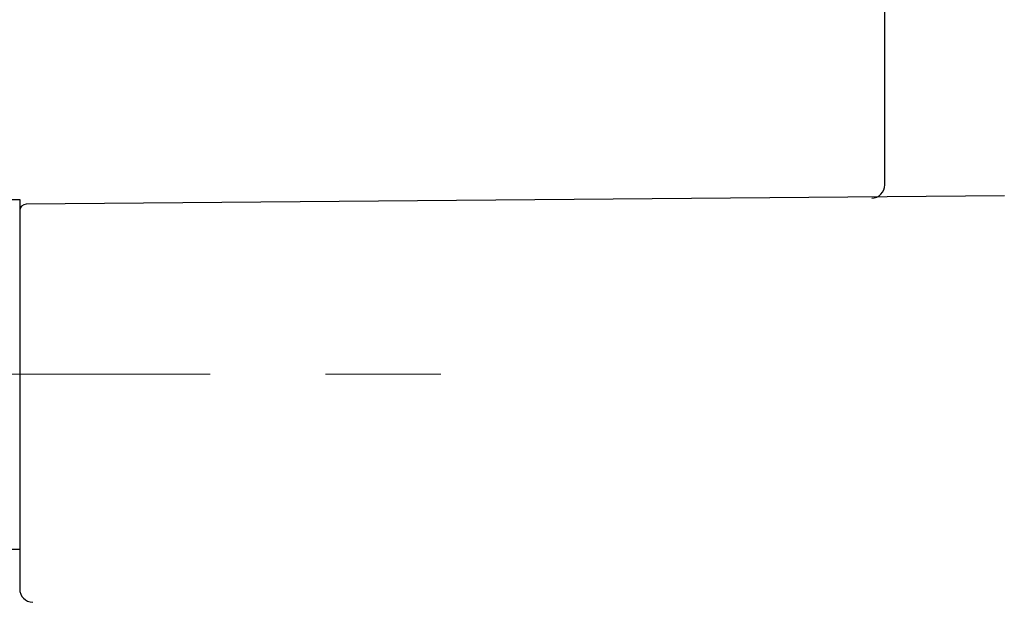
# Model space of a CAD drawing. Header units: millimetres. Extents: x 0 to 1300, y 0 to 891.
# Tile 38 of 146: x 591 to 621, y 305 to 322. Entities that reach past the tile are written whole.
import ezdxf

# ---------------------------------------------------------------- set-up
doc = ezdxf.new("R2010")
doc.units = ezdxf.units.MM
doc.header["$LTSCALE"] = 0.545669
doc.linetypes.add('CENTER', pattern=[50.8, 31.75, -6.35, 6.35, -6.35])
doc.layers.add('NoLayerName_001', color=7, linetype='Continuous')

# ---------------------------------------------------------------- blocks, each defined once
blk = doc.blocks.new('DIM_0003')
at = {"color": 3, "linetype": 'Continuous', "lineweight": 13}
blk.add_arc((60.066, 60.917), 60.066, 345, 255, dxfattribs=at)
blk = doc.blocks.new('JZB_0012')
at = {"layer": 'NoLayerName_001', "color": 7, "linetype": 'Continuous', "lineweight": 25}
for p, q in [((6, 10.5), (6.6, 10.5)), ((6, 0), (6, 10.5)), ((6.6, 10.5), (6.6, 0)), ((0.6, 10.25), (0, 9.65)), ((0.6, 10.25), (6, 10.25)), ((0.6, 0.25), (0.6, 10.25)), ((0, 0.85), (0, 9.65)), ((0, 0.85), (0.6, 0.25)), ((0.6, 0.25), (6, 0.25)), ((6, 0), (6.6, 0))]:
    blk.add_line(p, q, dxfattribs=at)

msp = doc.modelspace()

# ---------------------------------------------------------------- linework, layer by layer
at = {"layer": 'NoLayerName_001', "color": 7, "linetype": 'Continuous', "lineweight": 25}
for p, q in [((617.10164849, 317.48032448), (617.10164849, 341.22978863)), ((620.69815788, 317.15354463), (591.29990318, 316.89698994)), ((591.10164849, 316.69699756), (591.10164849, 305.34068396))]:
    msp.add_line(p, q, dxfattribs=at)
at = {"layer": 'NoLayerName_001', "color": 4, "linetype": 'CENTER', "lineweight": 13}
msp.add_line((579.50164849, 311.7905125), (605.60164849, 311.7905125), dxfattribs=at)
at = {"layer": 'NoLayerName_001', "color": 7, "linetype": 'Continuous', "lineweight": 25}
for centre, radius, start, end in [((616.70164849, 317.48032448), 0.4, 271, 360), ((591.30164849, 316.69699756), 0.2, 90.5, 180), ((591.50164849, 305.34068396), 0.4, 180, 269)]:
    msp.add_arc(centre, radius, start, end, dxfattribs=at)

# ---------------------------------------------------------------- block references
at = {"layer": 'NoLayerName_001', "color": 3, "linetype": 'Continuous', "lineweight": 13}
msp.add_blockref('DIM_0003', (539.03552246, 216.87330627), dxfattribs=at)
at = {"layer": 'NoLayerName_001'}
msp.add_blockref('JZB_0012', (584.50164795, 306.54052734), dxfattribs=at)

doc.saveas('drawing.dxf')
